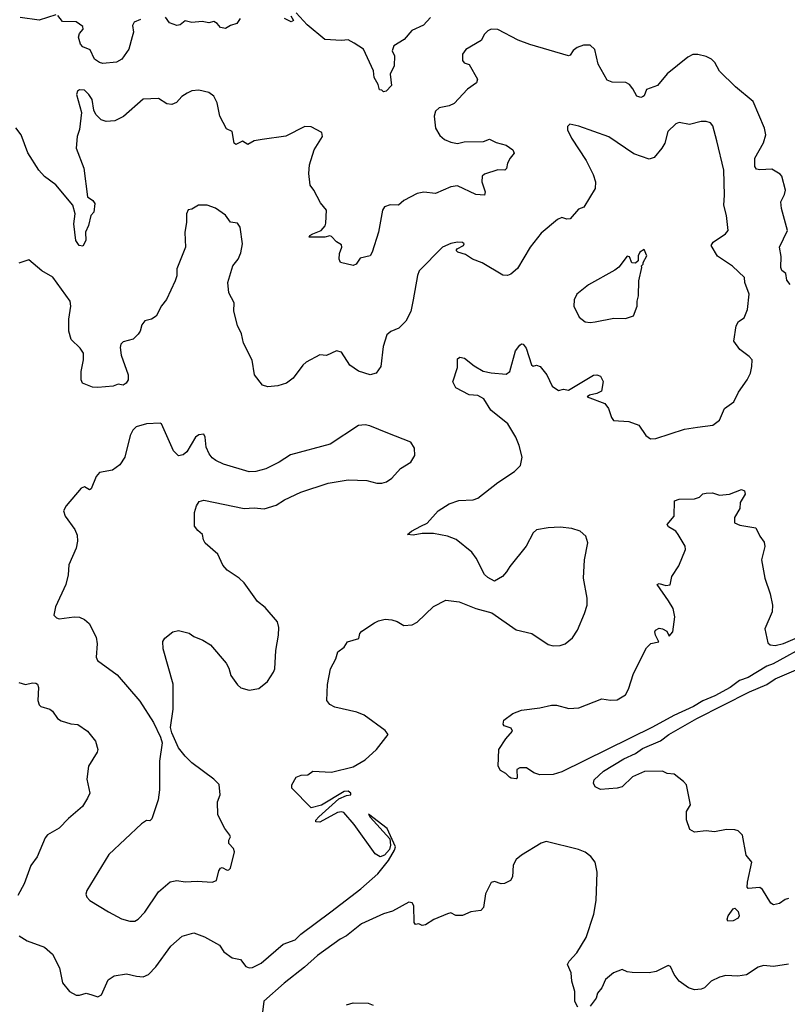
# Model space of a CAD drawing. Extents: x 2087054 to 2277909, y 548907 to 753496.
# Tile 27 of 256: x 2142900 to 2147468, y 605068 to 610930. Entities that reach past the tile are written whole.
import ezdxf

# ---------------------------------------------------------------- set-up
doc = ezdxf.new("R2010")
doc.units = 0

msp = doc.modelspace()

# ---------------------------------------------------------------- linework, layer by layer
at = {"layer": '0CON20XD'}
for points in [[(2143115, 610958.8), (2143015, 610927.5), (2142903, 610943)], [(2143618.8, 610931.2), (2143581.2, 610915), (2143570, 610895), (2143577.5, 610855), (2143568, 610828), (2143549.2, 610755), (2143508, 610695), (2143475, 610677.5), (2143395, 610670), (2143375, 610674.4), (2143345, 610694.3), (2143319.5, 610749.5), (2143275, 610768.8), (2143261.2, 610785), (2143248.8, 610825), (2143255, 610847.5), (2143277, 610873), (2143275, 610890), (2143235, 610916.7), (2143155, 610920), (2143127.5, 610955)], [(2144513, 610953), (2144530, 610925), (2144515, 610917.5), (2144475, 610937.5)], [(2145345, 610942.5), (2145302, 610898), (2145232.5, 610865), (2145187.3, 610812.7), (2145126.7, 610775), (2145116.2, 610745), (2145130, 610715), (2145127.5, 610655), (2145103.3, 610605), (2145111.7, 610538.3), (2145080, 610505), (2145065, 610500), (2145055, 610510), (2145041.7, 610511.7), (2145032.5, 610545), (2145010, 610585), (2145006, 610625), (2144945.8, 610755), (2144889.3, 610789.3), (2144855, 610810), (2144815, 610806), (2144715, 610811.2), (2144610.3, 610900.3), (2144545, 610970)], [(2144212.5, 610937.5), (2144192.1, 610907.9), (2144155, 610895.8), (2144125, 610877.5), (2144095, 610884.3), (2144075, 610908), (2144055, 610920), (2144025, 610912), (2143985, 610919.2), (2143925, 610912.5), (2143885, 610923.8), (2143855, 610898.8), (2143834, 610896), (2143790.9, 610910.9), (2143768.1, 610945)], [(2147432.9, 609805), (2147429.4, 609845), (2147451.7, 609888.3), (2147457.5, 609915), (2147435, 609998.8), (2147425, 610010.8), (2147375, 610040), (2147305, 610036.2), (2147285, 610040), (2147273.8, 610055), (2147274.6, 610105.4), (2147325, 610196.2), (2147340, 610245), (2147331.5, 610285), (2147265, 610443.3), (2147159.8, 610529.8), (2147065, 610623.8), (2147035.5, 610675.5), (2147016.7, 610695), (2146985, 610710), (2146935, 610722), (2146905, 610722), (2146875, 610707.5), (2146752.4, 610607.6), (2146695, 610538), (2146630, 610515), (2146615, 610477.5), (2146605, 610470), (2146595, 610466.7), (2146572.5, 610475), (2146548.3, 610518.3), (2146527.5, 610545), (2146505.7, 610555.7), (2146425, 610558.5), (2146395, 610570.6), (2146342.5, 610665), (2146323, 610753), (2146295, 610778.8), (2146255, 610779.2), (2146216.7, 610765), (2146193.5, 610746.5), (2146175, 610719.2), (2146165, 610715.6), (2145935, 610781.9), (2145865, 610808.1), (2145745, 610871.2), (2145706.1, 610873.9), (2145685, 610864), (2145665.5, 610844.5), (2145645, 610805.8), (2145555, 610753.3), (2145533.8, 610725), (2145535, 610687.5), (2145545, 610673.8), (2145575, 610663.3), (2145623.8, 610575), (2145618.8, 610555), (2145565, 610516.7), (2145485, 610431.4), (2145455, 610417.5), (2145395, 610406), (2145374.5, 610385.5), (2145365.6, 610355), (2145373.1, 610285), (2145400.7, 610240.7), (2145427.6, 610217.6), (2145465, 610200), (2145505, 610193.6), (2145545, 610202.9), (2145660, 610205), (2145695, 610218), (2145735, 610198), (2145795, 610183.8), (2145833.3, 610155), (2145842.5, 610135), (2145817.5, 610105), (2145802.5, 610075), (2145795.9, 610044.1), (2145787.5, 610035), (2145745, 610036.7), (2145665, 610010), (2145651.7, 609998.3), (2145650, 609965), (2145670.5, 609905), (2145665.5, 609884.5), (2145615, 609889.2), (2145505, 609941.1), (2145464.7, 609935.3), (2145375, 609895.6), (2145305, 609903.1), (2145265.6, 609894.4), (2145186.4, 609853.6), (2145153.9, 609826.1), (2145105, 609826.7), (2145070, 609815), (2145058, 609795), (2145035.5, 609664.5), (2144998, 609545), (2144986.1, 609523.9), (2144925, 609509.2), (2144901.4, 609475), (2144885, 609465.5), (2144808, 609485), (2144801.4, 609505), (2144802.9, 609537.1), (2144816.7, 609575), (2144815, 609590), (2144785, 609606.7), (2144755, 609640), (2144745, 609643.3), (2144715.5, 609634.5), (2144622.5, 609635), (2144626.7, 609645), (2144643.3, 609655), (2144694, 609675), (2144717.1, 609702.9), (2144721.4, 609718.6), (2144725.6, 609795.6), (2144689.2, 609839.2), (2144650.8, 609915), (2144629.2, 609945), (2144620, 610015), (2144624.3, 610065), (2144652.9, 610155), (2144701.2, 610235), (2144698.3, 610258.3), (2144635, 610291.2), (2144596.4, 610293.6), (2144483.6, 610236.4), (2144342.6, 610217.4), (2144295, 610208), (2144257, 610187), (2144225, 610206.2), (2144185, 610186.7), (2144176.7, 610195), (2144163.3, 610265), (2144130.7, 610280.7), (2144091.2, 610355), (2144074.2, 610435), (2144055, 610473.8), (2144025, 610495.7), (2143965, 610510), (2143925, 610505.7), (2143896.6, 610493.4), (2143865, 610472), (2143833.4, 610436.6), (2143805, 610425.5), (2143775, 610429.6), (2143725, 610461.1), (2143635, 610457.5), (2143516.6, 610353.4), (2143465, 610328.5), (2143415, 610324.5), (2143385, 610333.3), (2143352.5, 610365), (2143341.7, 610391.7), (2143330.5, 610455), (2143311.9, 610485), (2143285, 610510), (2143255, 610512), (2143243.8, 610505), (2143236.9, 610485), (2143266.7, 610376.7), (2143255.9, 610275.9), (2143240.9, 610235), (2143235.6, 610165), (2143281.9, 610045), (2143304, 609875), (2143335, 609853.3), (2143347.5, 609835), (2143341.2, 609785), (2143324, 609765), (2143309.2, 609705), (2143292, 609665), (2143293.8, 609615), (2143275, 609582.5), (2143253.3, 609585), (2143232.9, 609615), (2143221.1, 609715), (2143230.6, 609775), (2143215.6, 609825), (2143115, 609947.1), (2143046.6, 609996.6), (2143013.1, 610033.1), (2142948, 610138), (2142908, 610245), (2142877, 610287)], [(2143365, 605112.9), (2143385.7, 605125), (2143425.8, 605214.2), (2143462.7, 605237.3), (2143535, 605248.8), (2143595, 605234.5), (2143635, 605231.9), (2143665.4, 605244.6), (2143709.2, 605290.8), (2143800, 605415), (2143866.1, 605473.9), (2143935, 605493.3), (2144000.3, 605470.3), (2144089.4, 605419.4), (2144115, 605381.2), (2144165, 605343.8), (2144213.9, 605333.9), (2144245, 605293.3), (2144265, 605286), (2144285, 605287.1), (2144337, 605313), (2144468.2, 605425), (2144538.2, 605451.8), (2144573.5, 605485), (2144751, 605619), (2144930, 605755), (2145030, 605845), (2145094.4, 605925), (2145130.6, 605985), (2145135.3, 606005), (2145086.9, 606115), (2144975, 606200), (2144985, 606181.2), (2145103.1, 606053.1), (2145107.1, 606015), (2145101.3, 605988.7), (2145070.8, 605955), (2145045, 605945.4), (2145015, 605963.9), (2144889.1, 606139.1), (2144829, 606209), (2144815, 606213.5), (2144790.2, 606209.8), (2144685, 606152.8), (2144661.9, 606155), (2144661.8, 606165), (2144680.4, 606185), (2144799.6, 606290.4), (2144845, 606311.4), (2144870, 606315), (2144870, 606325), (2144855, 606337.5), (2144830, 606335), (2144695.7, 606254.3), (2144635, 606238), (2144520, 606355), (2144520, 606375), (2144545, 606420), (2144575, 606432), (2144615, 606433.3), (2144645, 606456.7), (2144755, 606450), (2144885, 606481.2), (2144955.8, 606524.2), (2145022.5, 606585), (2145092.5, 606675), (2145075, 606697.5), (2144949.7, 606789.7), (2144905, 606808), (2144775, 606836.7), (2144745, 606852.5), (2144727, 606877), (2144731.7, 606971.7), (2144748.8, 607065), (2144780, 607125), (2144792.7, 607167.3), (2144830, 607195), (2144850, 607225), (2144917.5, 607245), (2144923.3, 607275), (2144935, 607290), (2145010.8, 607339.2), (2145035, 607351.2), (2145075, 607360), (2145115, 607356.7), (2145145, 607346.7), (2145185, 607323.3), (2145235, 607326.2), (2145265, 607343.8), (2145362.8, 607437.2), (2145435, 607473.1), (2145515, 607464.3), (2145614.3, 607424.3), (2145709.5, 607399.5), (2145855, 607296.7), (2145947.5, 607275), (2146045, 607210), (2146075, 607201.2), (2146115, 607203.8), (2146145.9, 607214.1), (2146189.5, 607250.5), (2146218.8, 607295), (2146261.2, 607395), (2146276.2, 607445), (2146276.2, 607485), (2146254.2, 607605), (2146260, 607715), (2146280.8, 607815), (2146268.8, 607855), (2146235.7, 607885.7), (2146185, 607900), (2146115, 607908.1), (2146044.5, 607905.5), (2145975, 607892), (2145954.4, 607875.6), (2145914, 607795), (2145816.7, 607675), (2145797.3, 607642.7), (2145772.5, 607615), (2145725, 607586.7), (2145685, 607608), (2145665, 607626.2), (2145615.6, 607725), (2145590.6, 607760.6), (2145496.7, 607835), (2145445, 607854.2), (2145361.7, 607871.7), (2145295, 607870), (2145240.9, 607860.9), (2145207.5, 607865), (2145232, 607885), (2145286.4, 607913.6), (2145325, 607932), (2145390, 608005), (2145455, 608047.5), (2145512.6, 608067.4), (2145597.7, 608072.3), (2145625, 608081.2), (2145745, 608174.2), (2145845, 608239.2), (2145879.2, 608275), (2145889.2, 608325), (2145871.9, 608395), (2145851.1, 608445), (2145805, 608524.2), (2145703.8, 608605), (2145662.5, 608672.5), (2145625, 608692.5), (2145575, 608696.7), (2145495, 608738.8), (2145476.4, 608773.6), (2145505, 608860), (2145505, 608910), (2145519.3, 608920.7), (2145547.5, 608915), (2145605, 608868.8), (2145658.3, 608838.3), (2145705, 608826.7), (2145795, 608820), (2145816.2, 608835), (2145850.7, 608959.3), (2145875, 608991.2), (2145885, 609000), (2145895, 608998.8), (2145913.8, 608973.8), (2145945.9, 608875.9), (2145955, 608866.7), (2145975, 608873.3), (2145996.7, 608865), (2146036.7, 608815), (2146068.3, 608748.3), (2146105, 608722.5), (2146135, 608730), (2146165, 608723.3), (2146315, 608814), (2146335, 608816.2), (2146355, 608806.7), (2146371.2, 608775), (2146362.3, 608717.7), (2146335, 608704.2), (2146290, 608695), (2146277.5, 608685), (2146382, 608645), (2146404.2, 608615), (2146421.2, 608561.2), (2146434.1, 608544.1), (2146525, 608537.5), (2146585, 608516.7), (2146625, 608453.8), (2146652.5, 608435), (2146685, 608435.8), (2146855, 608492.9), (2146934.1, 608504.1), (2147023.4, 608516.6), (2147063.8, 608545), (2147094.2, 608615.8), (2147150, 608655), (2147177.3, 608712.7), (2147228.8, 608785), (2147248, 608825), (2147256.7, 608865), (2147257.5, 608905), (2147240, 608925), (2147185.5, 608965.5), (2147150, 609015), (2147163.4, 609106.6), (2147177.3, 609132.7), (2147210, 609155), (2147230.8, 609205), (2147239.6, 609295), (2147214.6, 609364.6), (2147212, 609395), (2147142.4, 609462.4), (2147051.3, 609521.3), (2147014, 609585), (2147026, 609605), (2147100, 609655), (2147115.6, 609675), (2147106.2, 609765), (2147090.4, 609825), (2147093.8, 609886.2), (2147089.1, 610035), (2147049.1, 610209.1), (2147025, 610298.8), (2147010, 610315), (2146985, 610324.5), (2146955, 610324.5), (2146885, 610306), (2146825, 610318), (2146805, 610310.8), (2146755.7, 610265), (2146738.1, 610195), (2146721.5, 610165), (2146675, 610109.5), (2146645, 610099.1), (2146555, 610130.5), (2146405, 610232), (2146226.4, 610296.4), (2146172.5, 610307.5), (2146160, 610295), (2146160, 610275), (2146182.5, 610225), (2146271.2, 610091.2), (2146311.7, 610008.3), (2146325.5, 609965), (2146324.4, 609925), (2146256.8, 609813.2), (2146225, 609802.5), (2146175, 609744.2), (2146155, 609742), (2146125, 609752.5), (2146099.1, 609740.9), (2146001.9, 609658.1), (2145938.1, 609575), (2145862.2, 609447.8), (2145822, 609415), (2145802.6, 609407.4), (2145775, 609408.9), (2145652.6, 609482.6), (2145594.2, 609505), (2145551.8, 609531.8), (2145506.7, 609545), (2145498, 609555), (2145502, 609565), (2145541.2, 609585), (2145543.8, 609595), (2145535, 609603.8), (2145505, 609605.7), (2145465, 609598.1), (2145415, 609575.8), (2145276.2, 609435), (2145266.2, 609406.2), (2145241.7, 609261.7), (2145227.4, 609192.6), (2145197.1, 609135), (2145155, 609092.5), (2145107.3, 609072.7), (2145085, 609053.3), (2145063.6, 608985), (2145048.6, 608865), (2145021.2, 608825), (2144985, 608815.7), (2144915, 608837.1), (2144865, 608873.1), (2144815, 608950), (2144785, 608957.5), (2144725, 608930), (2144685, 608934), (2144605, 608891.2), (2144585, 608873.8), (2144526.7, 608795), (2144486.7, 608765), (2144435, 608749.5), (2144375.4, 608744.6), (2144344.5, 608754.5), (2144296.2, 608815), (2144282.4, 608902.4), (2144232, 609005), (2144218.8, 609058.8), (2144195, 609110), (2144174.3, 609195), (2144176, 609245), (2144144.7, 609304.7), (2144138.9, 609365), (2144167.8, 609465), (2144200, 609505), (2144215, 609542.5), (2144225.5, 609595), (2144212.5, 609695), (2144195, 609718), (2144155, 609724), (2144125, 609766), (2144065, 609808), (2144015, 609826.2), (2143964, 609826), (2143925, 609802.5), (2143901.7, 609798.3), (2143892.5, 609775), (2143893.3, 609725), (2143882.7, 609662.7), (2143885.7, 609575), (2143834.3, 609445.7), (2143834, 609405), (2143823.9, 609376.1), (2143773.3, 609265), (2143743, 609227), (2143711.2, 609165), (2143685, 609146.2), (2143645, 609137.5), (2143626.1, 609113.9), (2143616.2, 609075), (2143605, 609056.7), (2143575, 609028), (2143515, 609011.2), (2143501.7, 608998.3), (2143497.3, 608977.3), (2143503, 608933), (2143545.7, 608815), (2143544.2, 608785.8), (2143533.8, 608765), (2143515, 608754.4), (2143485, 608760), (2143455, 608748.2), (2143365, 608740), (2143333, 608743), (2143273.3, 608765), (2143266.4, 608786.4), (2143266, 608835), (2143280, 608905), (2143278.6, 608945), (2143260, 608975), (2143206.9, 609025), (2143192.7, 609075), (2143192.4, 609147.6), (2143204.3, 609225), (2143200, 609255), (2143097.6, 609397.6), (2143032, 609435), (2142955, 609500), (2142895, 609480)], [(2147485, 609353.3), (2147465, 609380), (2147458.3, 609418.3), (2147435, 609437.5), (2147430, 609455), (2147430.3, 609520.3), (2147422, 609575), (2147468.6, 609675), (2147432.9, 609805)], [(2146295, 609127.5), (2146325, 609132), (2146435, 609153.8), (2146505, 609150), (2146553, 609167), (2146573.3, 609225), (2146573.3, 609255), (2146582.5, 609285), (2146583.3, 609375), (2146602.5, 609455), (2146600, 609465), (2146610, 609475), (2146610, 609485), (2146632.5, 609525), (2146615, 609562.5), (2146590, 609545), (2146580, 609525), (2146580, 609495), (2146565, 609480), (2146541.7, 609481.7), (2146528.3, 609518.3), (2146515, 609522.5), (2146464.2, 609455.8), (2146441.7, 609438.3), (2146285, 609352), (2146214.2, 609295.8), (2146198.3, 609261.7), (2146196.7, 609225), (2146229.5, 609159.5), (2146265, 609132), (2146295, 609127.5)], [(2143555, 605562), (2143585, 605563.8), (2143605, 605573.8), (2143645, 605616.2), (2143725, 605737.5), (2143795, 605796.7), (2143835, 605805.6), (2143885, 605796.9), (2143955, 605801.9), (2144045, 605796), (2144070, 605805), (2144085, 605862.5), (2144095, 605877.5), (2144105, 605883.3), (2144135, 605866.7), (2144145, 605867.5), (2144155, 605877.5), (2144177.5, 605975), (2144172.5, 605995), (2144144, 606025), (2144143.8, 606045), (2144153.3, 606065), (2144150, 606075), (2144120, 606115), (2144078.5, 606195), (2144076.1, 606273.9), (2144092, 606315), (2144087, 606377), (2144055, 606408), (2143924, 606505), (2143884.6, 606544.6), (2143844.4, 606595), (2143804.2, 606685), (2143797.5, 606715), (2143813.1, 606825), (2143813, 606973), (2143754.2, 607185), (2143752.3, 607227.7), (2143763, 607247), (2143810, 607285), (2143845, 607292.5), (2143907.7, 607277.7), (2143935, 607257.5), (2143990, 607235), (2144035, 607207.5), (2144128.3, 607098.3), (2144145, 607070), (2144156.7, 607025), (2144195, 606970), (2144215, 606952), (2144265, 606937.5), (2144322.7, 606947.3), (2144375, 606990), (2144410, 607045), (2144417.1, 607065), (2144424.5, 607175), (2144440, 607265), (2144441.2, 607311.2), (2144434.5, 607344.5), (2144361.2, 607431.2), (2144315, 607466.7), (2144235, 607576.7), (2144206.7, 607605), (2144135, 607652.5), (2144108.3, 607681.7), (2144078.3, 607748.3), (2144003.6, 607813.6), (2143993, 607833), (2143987.5, 607865), (2143958.8, 607888.8), (2143940, 607915), (2143940, 607995), (2143951.2, 608035), (2143968.3, 608061.7), (2143995, 608068.8), (2144235, 608020), (2144295, 608024), (2144355, 608017.5), (2144425, 608040), (2144475, 608072), (2144572.7, 608117.3), (2144735, 608171.2), (2144855, 608190), (2144965, 608186.7), (2145025, 608170), (2145055, 608170), (2145081.7, 608178.3), (2145115, 608200), (2145165, 608258.8), (2145226.7, 608295), (2145251.2, 608335), (2145249.3, 608379.3), (2145227.5, 608415), (2145091.2, 608468.8), (2144982.3, 608512.3), (2144955, 608518), (2144915.9, 608514.1), (2144747.3, 608402.7), (2144511.4, 608338.6), (2144444.2, 608295.8), (2144365, 608256), (2144305, 608240.8), (2144265, 608237.5), (2144113.4, 608283.4), (2144066.7, 608305), (2144045, 608322), (2144027.5, 608345), (2144010, 608385), (2144003.8, 608445), (2143995, 608462.5), (2143965, 608458), (2143946.7, 608445), (2143895, 608356.2), (2143871.7, 608338.3), (2143845, 608333.3), (2143815, 608362.5), (2143743, 608523), (2143735, 608527.5), (2143655, 608523.8), (2143592.5, 608505), (2143573.9, 608486.1), (2143556.7, 608455), (2143526.2, 608325), (2143495, 608280), (2143451.7, 608248.3), (2143375, 608233.3), (2143355, 608210), (2143325, 608136.7), (2143315, 608130), (2143285, 608148.8), (2143265, 608140), (2143176.2, 608035), (2143160, 608005), (2143171.2, 607975), (2143228, 607895), (2143241.2, 607861.2), (2143244.4, 607825), (2143235, 607783.3), (2143191.4, 607685), (2143187.8, 607625), (2143173.4, 607566.6), (2143112.9, 607435), (2143103.8, 607385), (2143119.3, 607369.3), (2143135, 607363.8), (2143224.5, 607375.5), (2143255, 607373.3), (2143285, 607359.4), (2143312.9, 607335), (2143353.8, 607253.8), (2143360, 607215), (2143354, 607135), (2143363.3, 607115), (2143479.3, 607029.3), (2143615, 606873.1), (2143695.8, 606745.8), (2143737.9, 606657.9), (2143746.9, 606625), (2143731.4, 606515), (2143730.8, 606345), (2143723.8, 606285), (2143687, 606173), (2143675, 606160), (2143655, 606162.5), (2143625, 606143.3), (2143430.7, 605959.3), (2143298.8, 605745), (2143293.6, 605723.6), (2143300, 605705), (2143316.7, 605685), (2143428.1, 605618.1), (2143505, 605576), (2143555, 605562)], [(2145855, 606410), (2145825, 606413.3), (2145815, 606420), (2145793, 606443), (2145760.5, 606460.5), (2145746.7, 606485), (2145751.2, 606585), (2145791.7, 606648.3), (2145832.5, 606695), (2145825, 606712.5), (2145782.5, 606725), (2145777.5, 606735), (2145780, 606760), (2145835, 606800), (2145885, 606820), (2145995, 606832), (2146065, 606848.8), (2146095, 606848.8), (2146168.3, 606828.3), (2146227, 606833), (2146363.9, 606886.1), (2146415, 606878), (2146455, 606880), (2146505, 606910), (2146522.5, 606945), (2146552.8, 607037.2), (2146630.3, 607189.7), (2146655, 607216.2), (2146702.5, 607225), (2146682.9, 607265), (2146678.6, 607285), (2146682.5, 607295), (2146705, 607306.7), (2146725, 607304.2), (2146749.7, 607289.7), (2146765, 607260), (2146786.7, 607285), (2146798.8, 607375), (2146788.8, 607425), (2146760.6, 607470.6), (2146693.3, 607566.7), (2146705, 607573.3), (2146745, 607561.2), (2146770, 607565), (2146780, 607615), (2146822.5, 607677.5), (2146862.5, 607775), (2146860, 607795), (2146818.8, 607865), (2146803.3, 607885), (2146760.3, 607910.3), (2146753.3, 607925), (2146794.4, 607975), (2146796.2, 608065), (2146825, 608075.8), (2146915, 608076.7), (2146945, 608086.7), (2146965, 608106.2), (2146985, 608111.2), (2147023, 608113), (2147065, 608098.8), (2147124.2, 608104.2), (2147195, 608132), (2147213.3, 608125), (2147215.8, 608105), (2147187.5, 608055), (2147185, 608020), (2147153.6, 607966.4), (2147152.5, 607935), (2147185, 607920), (2147280, 607905), (2147303.3, 607855), (2147329.5, 607819.5), (2147333.6, 607793.6), (2147313.8, 607715), (2147333.1, 607605), (2147365, 607512.5), (2147378.6, 607445), (2147376.9, 607405), (2147333.9, 607303.9), (2147350.7, 607220.7), (2147365, 607208.6), (2147395, 607204.6), (2147445, 607216), (2147514.8, 607245.2)], [(2147599.5, 607215), (2147383.5, 607095), (2147345, 607082), (2147235, 607012.6), (2147184, 606995), (2147126.9, 606953.1), (2147036.2, 606903.8), (2146965, 606874.8), (2146909.2, 606840.8), (2146792.8, 606787.2), (2146665, 606716.9), (2146125, 606452.9), (2146075, 606436.7), (2145995, 606433.1), (2145960, 606445), (2145916.4, 606476.4), (2145875, 606476), (2145858.8, 606465), (2145860, 606415), (2145855, 606410)], [(2147475, 605697.5), (2147455, 605692.5), (2147421.7, 605668.3), (2147385, 605660.6), (2147369.4, 605669.4), (2147320.5, 605750.5), (2147305, 605763.3), (2147235, 605756.7), (2147228.8, 605765), (2147231.4, 605795), (2147256.7, 605915), (2147223.3, 605955), (2147201.2, 606075), (2147175, 606101.2), (2147155.7, 606105.7), (2147105, 606109.4), (2147035, 606094.4), (2146985, 606100), (2146915, 606091.9), (2146888.3, 606108.3), (2146866.9, 606166.9), (2146868.5, 606215), (2146891.4, 606255), (2146866.9, 606375), (2146850, 606395), (2146795, 606437.5), (2146751.8, 606441.8), (2146725, 606456), (2146617, 606453), (2146547.3, 606422.7), (2146485, 606363.3), (2146455, 606353.8), (2146355, 606347.5), (2146325, 606362.5), (2146313.3, 606385), (2146318.8, 606405), (2146373.3, 606455), (2146495, 606529.1), (2146565, 606562), (2146605, 606590.6), (2146713.6, 606636.4), (2146763.1, 606675), (2146928.8, 606768.8), (2147241.7, 606928.3), (2147345, 606972.4), (2147394.4, 607005.6), (2147535, 607064.6)], [(2142895, 606983.8), (2142935, 606971.9), (2142975, 606981.4), (2142995, 606980), (2143005, 606973.3), (2143011.4, 606955), (2143007.3, 606877.3), (2143015, 606850), (2143025, 606841.2), (2143080, 606825), (2143095, 606813.3), (2143125, 606770), (2143145.8, 606755.8), (2143205, 606737.5), (2143245, 606734.2), (2143303.8, 606695), (2143350, 606635), (2143363.8, 606585), (2143360.5, 606569.5), (2143308.8, 606485), (2143298.8, 606408.8), (2143316.2, 606325), (2143304, 606295), (2143274.2, 606245.8), (2143190, 606175), (2143135, 606116.7), (2143065, 606077.5), (2143051.7, 606058.3), (2143003.8, 605945), (2142965.8, 605894.2), (2142925.5, 605784.5), (2142889.2, 605715)], [(2146220.7, 605050.7), (2146203.6, 605083.6), (2146202.5, 605145), (2146185.8, 605205), (2146181.2, 605255), (2146160, 605305), (2146170, 605325), (2146215, 605373.8), (2146271.4, 605465), (2146315.6, 605605), (2146329.4, 605685), (2146336, 605855), (2146323.3, 605915), (2146297.7, 605947.7), (2146265, 605973.8), (2146225, 605990), (2146033, 606037), (2146002.6, 606027.4), (2145886.2, 605955), (2145855, 605930), (2145836.7, 605896.7), (2145833, 605827), (2145820, 605805), (2145783.8, 605786.2), (2145765, 605786), (2145725, 605798.8), (2145705, 605793.3), (2145671.1, 605725), (2145660, 605645), (2145643.6, 605626.4), (2145585, 605618.6), (2145535, 605597.5), (2145495, 605597.5), (2145465, 605612.5), (2145445, 605607.5), (2145365, 605573.3), (2145315, 605541.2), (2145295, 605536.7), (2145275, 605547.5), (2145255, 605542.5), (2145246.7, 605555), (2145245.5, 605655), (2145235, 605671.4), (2145215, 605676.5), (2145117.2, 605622.8), (2145065, 605607.4), (2144933.6, 605546.4), (2144845.3, 605474.7), (2144807.1, 605455), (2144672.1, 605357.9), (2144595, 605288), (2144474.1, 605194.1), (2144353.4, 605086.6), (2144342.7, 605005)], [(2147113.3, 605563.3), (2147110, 605575), (2147116, 605595), (2147145, 605636.7), (2147155, 605640), (2147175, 605620), (2147180.8, 605595), (2147175, 605580), (2147145, 605564.3), (2147113.3, 605563.3)], [(2142896.2, 605475), (2142945, 605445.8), (2143048.3, 605408.3), (2143095.6, 605365.6), (2143135.8, 605285.8), (2143154, 605195), (2143195.7, 605145), (2143235, 605122.3), (2143255, 605122.1), (2143295, 605134.5), (2143328.8, 605125), (2143365, 605112.9)], [(2147475, 605307.5), (2147385, 605292), (2147325, 605298), (2147295, 605288), (2147225, 605244), (2147174.1, 605235.9), (2147101.2, 605238.8), (2147065, 605230), (2147015, 605206.2), (2146974.2, 605165.8), (2146955, 605157.5), (2146915, 605153.1), (2146880, 605165), (2146823.8, 605205), (2146793.3, 605245), (2146773, 605293), (2146759.3, 605299.3), (2146687.3, 605262.7), (2146645, 605255.8), (2146543.6, 605256.4), (2146515, 605261.2), (2146485, 605275.7), (2146433.3, 605255), (2146385, 605216.2), (2146363.8, 605165), (2146338.8, 605135), (2146330.8, 605105), (2146295, 605056)], [(2144843.8, 605065), (2144885, 605075.7), (2144974.1, 605074.1), (2145003.2, 605063.2)]]:
    msp.add_lwpolyline(points, dxfattribs=at)

doc.saveas('drawing.dxf')
